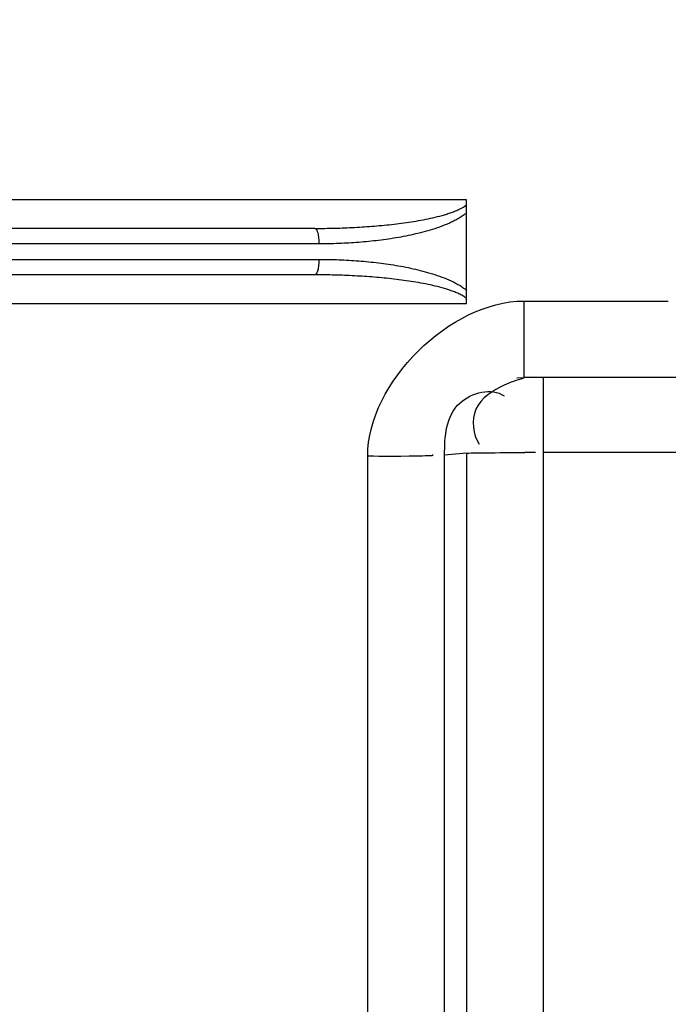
# Model space of a CAD drawing. Header units: millimetres. Extents: x 0 to 297, y 0 to 210.
# Tile 55 of 256: x 146.561 to 146.855, y 90.73 to 91.175. Entities that reach past the tile are written whole.
import ezdxf

# ---------------------------------------------------------------- set-up
doc = ezdxf.new("R2010")
doc.units = ezdxf.units.MM
doc.header["$LTSCALE"] = 16.335
doc.layers.get('0').update_dxf_attribs({"linetype": 'CONTINUOUS'})
doc.layers.add('01_GLOBAL', color=7, linetype='CONTINUOUS')
doc.layers.add('INTFCLR_144815', color=7, linetype='CONTINUOUS')

msp = doc.modelspace()

# ---------------------------------------------------------------- linework, layer by layer
at = {"color": 9, "linetype": 'Continuous'}
for p, q in [((146.7894239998, 91.04792148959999), (146.7894466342, 91.013299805)), ((146.7894239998, 91.04792148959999), (146.854803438, 91.0479213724)), ((146.7982008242, 91.0132997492), (146.7982008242, 89.5091645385)), ((146.7188635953, 89.5120763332), (146.7188635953, 90.97790534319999)), ((146.7634710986, 90.97912856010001), (146.7536403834, 90.97825608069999)), ((146.7536403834, 89.51287159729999), (146.7536403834, 90.97825608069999)), ((146.7634710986, 90.97912856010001), (146.7634710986, 89.5123803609)), ((146.9114060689, 90.9794793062), (146.7982008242, 90.9794793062))]:
    msp.add_line(p, q, dxfattribs=at)
at = {"color": 7, "linetype": 'Continuous'}
for p, q in [((146.7862570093, 91.0131564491), (146.7894466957, 91.01329981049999)), ((146.920160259, 91.013299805), (146.7894466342, 91.013299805))]:
    msp.add_line(p, q, dxfattribs=at)
msp.add_circle((146.8548034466, 92.13446435), 2.66, dxfattribs=at)
at = {"color": 9, "linetype": 'Continuous'}
for centre, radius, start, end in [((146.8548034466, 92.13446435), 2.6259090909, 182.9674534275, 267.0325465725), ((146.8002300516, 90.96784001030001), 0.0464049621, 103.7408029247, 109.3621856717), ((146.7997564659, 90.9690988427), 0.0450603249, 109.3247402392, 115.1389621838), ((146.7857312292, 89.7966889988), 1.1827642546, 89.5650029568, 89.79411080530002)]:
    msp.add_arc(centre, radius, start, end, dxfattribs=at)
msp.add_open_spline([(146.7188635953, 90.97790534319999), (146.7188673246, 91.01103980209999), (146.7562895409, 91.0479181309), (146.7894239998, 91.04792148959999)], degree=3, dxfattribs=at)
for points, knots in [([(146.7536403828, 90.97825608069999), (146.7536405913, 90.986424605), (146.7545592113, 91.0037915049), (146.7750174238, 91.0089743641), (146.7805112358, 91.0050369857)], [0, 0, 0, 0, 0.5472099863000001, 1, 1, 1, 1]), ([(146.7806141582, 91.0098910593), (146.775547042, 91.0075083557), (146.7649032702, 91.0010343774), (146.7663508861, 90.9875515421), (146.769329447, 90.98315071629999)], [0, 0, 0, 0, 0.5130721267, 1, 1, 1, 1]), ([(146.7188635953, 90.97790534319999), (146.7266793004, 90.9779052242), (146.7285945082, 90.9776059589), (146.7499227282, 90.9781802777), (146.7480188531, 90.9782241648)], [0, 0, 0, 0, 0.8040777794, 1, 1, 1, 1]), ([(146.7634710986, 90.97912856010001), (146.7663167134, 90.9793889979), (146.7751724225, 90.9793113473), (146.7840010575, 90.9794671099), (146.7899814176, 90.97944561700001)], [0, 0, 0, 0, 0.3233240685, 1, 1, 1, 1])]:
    msp.add_open_spline(points, degree=3, knots=knots, dxfattribs=at)
at = {"layer": '01_GLOBAL', "color": 7, "linetype": 'Continuous'}
msp.add_circle((146.8548034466, 92.13446435), 2.695, dxfattribs=at)
at = {"layer": 'INTFCLR_144815', "color": 9, "linetype": 'Continuous'}
for p, q in [((146.7636077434, 91.09373643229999), (146.2976333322, 91.09371052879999)), ((146.6949434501, 91.08076864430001), (146.2934007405, 91.08076864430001)), ((146.6968251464, 91.0737686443), (146.2952824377, 91.0737686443)), ((146.2952824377, 91.0667686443), (146.6968251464, 91.0667686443)), ((146.6949434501, 91.05976864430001), (146.2934007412, 91.05976864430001)), ((146.3044934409, 91.0468262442), (146.7636077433, 91.04680072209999))]:
    msp.add_line(p, q, dxfattribs=at)
at = {"layer": 'INTFCLR_144815', "color": 6, "linetype": 'Continuous'}
msp.add_line((146.7636077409, 91.046800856), (146.7636077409, 91.0937364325), dxfattribs=at)
at = {"layer": 'INTFCLR_144815', "color": 9, "linetype": 'Continuous'}
for points, knots in [([(146.6949434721, 91.08076864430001), (146.6979474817, 91.0807686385), (146.7039477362, 91.08084406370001), (146.7129317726, 91.08118818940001), (146.7218843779, 91.0817783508), (146.7293177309, 91.0825017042), (146.7352358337, 91.0832485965), (146.739645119, 91.083903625), (146.7440123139, 91.08466713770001), (146.7483235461, 91.0855599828), (146.7518650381, 91.08644228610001), (146.754645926, 91.0872585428), (146.7566819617, 91.08793271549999), (146.7586549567, 91.08868056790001), (146.7610195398, 91.08973489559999), (146.7626742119, 91.0906850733), (146.7636077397, 91.09143851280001)], [0, 0, 0, 0, 0.1284406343, 0.2565373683, 0.3843633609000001, 0.5120016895, 0.5757916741, 0.6393913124, 0.7025780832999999, 0.7653240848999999, 0.8276010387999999, 0.858564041, 0.8892195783, 0.9192908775, 0.9487075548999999, 1, 1, 1, 1]), ([(146.7636078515, 91.0877826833), (146.763260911, 91.0874909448), (146.7623064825, 91.0867440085), (146.7606667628, 91.0856491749), (146.7586858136, 91.0845228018), (146.7566422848, 91.08350892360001), (146.7538642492, 91.0822867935), (146.7503197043, 91.0809633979), (146.7459940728, 91.0796207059), (146.7416149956, 91.07847390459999), (146.7371952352, 91.07749068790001), (146.7312719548, 91.0763708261), (146.7238267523, 91.07528519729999), (146.71485263, 91.0743987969), (146.7058487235, 91.07388224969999), (146.699834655, 91.07376897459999), (146.696825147, 91.0737689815)], [0, 0, 0, 0, 0.0196550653, 0.0525113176, 0.08538752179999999, 0.11840194, 0.1513818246, 0.216949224, 0.2823226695, 0.347697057, 0.413174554, 0.4786101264, 0.609045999, 0.7392561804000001, 0.8695073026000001, 1, 1, 1, 1]), ([(146.6949434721, 91.08076864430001), (146.6953321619, 91.08076863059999), (146.696179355, 91.0795198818), (146.6964610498, 91.07802014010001), (146.6967107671, 91.0763308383), (146.6968031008, 91.075054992), (146.696825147, 91.0741937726), (146.696825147, 91.0737686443)], [0, 0, 0, 0, 0.1554114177, 0.4872722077, 0.6560183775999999, 0.8300192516, 1, 1, 1, 1]), ([(146.6968251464, 91.0667686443), (146.6968251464, 91.0663434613), (146.6968032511, 91.06548257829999), (146.6966825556, 91.0638254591), (146.6963608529, 91.0620304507), (146.695914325, 91.0604903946), (146.6952265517, 91.05976864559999), (146.6949434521, 91.05976864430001)], [0, 0, 0, 0, 0.1695244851, 0.3430141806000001, 0.6632833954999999, 0.887125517, 1, 1, 1, 1]), ([(146.6968251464, 91.0667683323), (146.6998333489, 91.06676251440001), (146.705843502, 91.0666571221), (146.7148393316, 91.0661379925), (146.7238016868, 91.0652566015), (146.7327278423, 91.0639541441), (146.7401129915, 91.0624552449), (146.7459535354, 91.0609281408), (146.7502801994, 91.05958747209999), (146.7545290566, 91.0580032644), (146.7579776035, 91.05641443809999), (146.760632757, 91.05490941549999), (146.762293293, 91.05380554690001), (146.7632576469, 91.0530490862), (146.7636074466, 91.0527548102)], [0, 0, 0, 0, 0.130441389, 0.2605833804, 0.3906227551, 0.5208166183, 0.6515869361, 0.7171318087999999, 0.7825226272, 0.8479127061, 0.9136480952, 0.9468947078, 0.9801784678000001, 1, 1, 1, 1]), ([(146.7636078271, 91.0490986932), (146.7631964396, 91.0494313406), (146.7622018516, 91.05011806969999), (146.760526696, 91.05102466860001), (146.7586200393, 91.0518711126), (146.7559579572, 91.0528767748), (146.7525131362, 91.0539342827), (146.7482840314, 91.0549861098), (146.7439719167, 91.0558779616), (146.7381333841, 91.0568967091), (146.7307602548, 91.0578952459), (146.7218591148, 91.05876085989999), (146.7129185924, 91.0593496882), (146.7039425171, 91.05969327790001), (146.6979461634, 91.05976864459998), (146.6949434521, 91.05976864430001)], [0, 0, 0, 0, 0.0226188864, 0.05151866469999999, 0.0813235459, 0.111742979, 0.1731381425, 0.2352484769, 0.2980090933, 0.3613579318, 0.4886095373, 0.6159996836, 0.7436454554, 0.8716227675, 1, 1, 1, 1])]:
    msp.add_open_spline(points, degree=3, knots=knots, dxfattribs=at)

doc.saveas('drawing.dxf')
